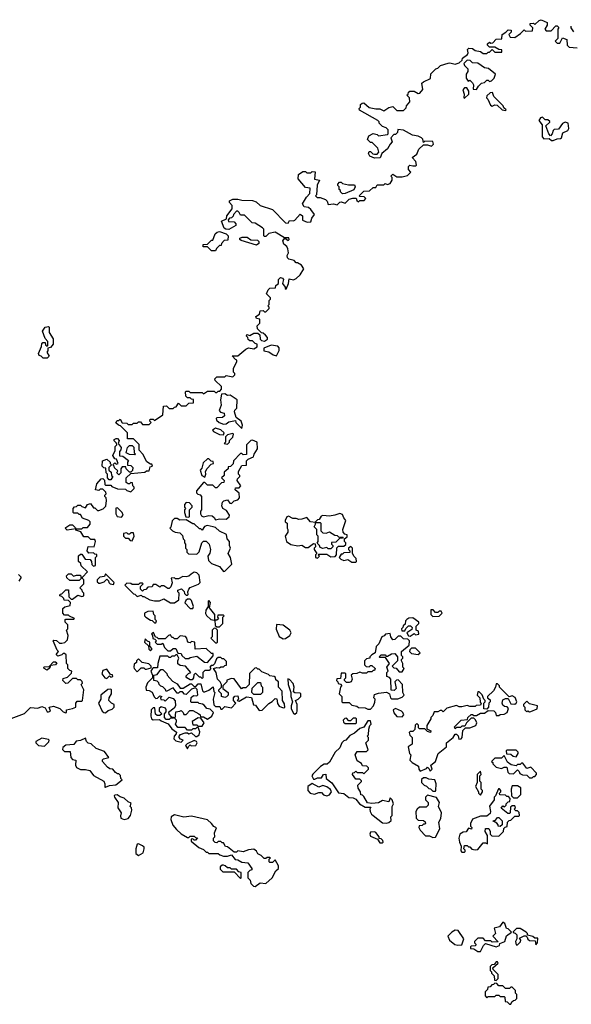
# Model space of a CAD drawing. Extents: x 2737958 to 2903317, y 894217 to 1030017.
# Tile 85 of 123: x 2863047 to 2867212, y 919560 to 926996. Entities that reach past the tile are written whole.
import ezdxf

# ---------------------------------------------------------------- set-up
doc = ezdxf.new("R2010")
doc.units = 0

msp = doc.modelspace()

# ---------------------------------------------------------------- linework, layer by layer
at = {"layer": '0CON05XD'}
for points in [[(2865561.7, 925648.3), (2865588.3, 925648.3), (2865591.7, 925631.7), (2865605, 925620), (2865615, 925630), (2865648.3, 925631.7), (2865660, 925645), (2865648.3, 925658.3), (2865615, 925660), (2865610, 925665), (2865645, 925700), (2865687, 925703), (2865715, 925730), (2865735, 925730), (2865745, 925750), (2865795, 925750), (2865805, 925760), (2865825, 925752.5), (2865845, 925760), (2865860, 925785), (2865860, 925805), (2865850, 925815), (2865865, 925830), (2865895, 925810), (2865935, 925810), (2865975, 925820), (2866000, 925845), (2865982.5, 925865), (2865983, 925887), (2865991.7, 925898.3), (2866015, 925892.5), (2866035, 925892.5), (2866041.7, 925898.3), (2866037.5, 925925), (2866010, 925955), (2866045, 925980), (2866060.7, 926019.3), (2866095, 926050), (2866125, 926050), (2866155, 926040), (2866170, 926055), (2866165, 926076.7), (2866105, 926080), (2866095, 926070), (2866090, 926095), (2866080, 926105), (2866056.1, 926116.1), (2866013.8, 926123.8), (2865945, 926162.5), (2865902.5, 926167.5), (2865900, 926145), (2865885, 926130), (2865871.7, 926128.3), (2865850, 926105), (2865860, 926075), (2865843, 926057), (2865825, 926020), (2865780, 925985), (2865768.3, 925951.7), (2865725, 925950), (2865690, 925965), (2865680, 925985), (2865685, 926000), (2865695, 926000), (2865713, 925983), (2865725, 925980), (2865745, 925980), (2865757.5, 925995), (2865750, 926025), (2865708.3, 926068.3), (2865695, 926070), (2865671.7, 926091.7), (2865681.7, 926118.3), (2865715, 926137.5), (2865745, 926130), (2865755, 926120), (2865825, 926130), (2865830, 926135), (2865830, 926165), (2865815, 926180), (2865785, 926190), (2865760, 926215), (2865760, 926225), (2865750, 926235), (2865613, 926313), (2865610, 926325), (2865620, 926335), (2865620, 926355), (2865633, 926367), (2865645, 926368.8), (2865685, 926332.5), (2865735, 926322.5), (2865765, 926322.5), (2865795, 926307.5), (2865835, 926332.5), (2865865, 926340), (2865895, 926310), (2865945, 926310), (2865965, 926330), (2865967.5, 926345), (2865992.5, 926375), (2865990, 926405), (2865970, 926425), (2865980, 926435), (2865981.7, 926448.3), (2865992.5, 926457.5), (2866025, 926457.5), (2866055, 926440), (2866068.3, 926441.7), (2866091.7, 926468.3), (2866083.9, 926516.1), (2866095, 926527.5), (2866148.3, 926551.7), (2866151.7, 926588.3), (2866190, 926625), (2866205, 926630), (2866225, 926650), (2866283, 926667), (2866295, 926670), (2866335, 926660), (2866365, 926670), (2866388.3, 926691.7), (2866390, 926705), (2866427, 926733), (2866432.5, 926745), (2866428.3, 926771.7), (2866438.3, 926781.7), (2866465, 926777.5), (2866485, 926762.5), (2866527, 926757), (2866545, 926740), (2866575, 926740), (2866585, 926750), (2866595, 926750), (2866615, 926770), (2866635, 926750), (2866688.3, 926751.7), (2866688.3, 926768.3), (2866665, 926770), (2866635, 926790), (2866595, 926790), (2866580, 926805), (2866580, 926815), (2866595, 926827.5), (2866605, 926820), (2866618.3, 926821.7), (2866645, 926850), (2866688.3, 926851.7), (2866690, 926885), (2866718.3, 926901.7), (2866735, 926920), (2866757, 926917), (2866757, 926903), (2866740, 926885), (2866750, 926865), (2866785, 926862.5), (2866828.3, 926891.7), (2866855, 926920), (2866865, 926910), (2866918.3, 926911.7), (2866920, 926935), (2866900, 926955), (2866901.7, 926968.3), (2866925, 926970), (2866935, 926960), (2866969.3, 926990.7), (2866985, 926996.2), (2867030, 926975), (2867030, 926955), (2867012.5, 926925), (2867023, 926913), (2867058.3, 926911.7), (2867095, 926950), (2867105, 926950), (2867118.3, 926938.3), (2867110, 926925), (2867110, 926855), (2867090, 926835), (2867105, 926820), (2867125, 926820), (2867145, 926860), (2867177, 926847), (2867180, 926805), (2867195, 926790), (2867255, 926782.5)], [(2867230, 926905), (2867210, 926935), (2867211.7, 926948.3)], [(2866495, 926470), (2866510, 926495), (2866533, 926517), (2866557, 926523), (2866575, 926540), (2866585, 926540), (2866595, 926530), (2866610, 926535), (2866630, 926555), (2866640, 926585), (2866587, 926627), (2866555, 926632.5), (2866505, 926667.5), (2866465, 926670), (2866447, 926687), (2866425, 926690), (2866400, 926665), (2866405, 926650), (2866430, 926625), (2866430, 926605), (2866417.5, 926585), (2866417.5, 926555), (2866431.7, 926531.7), (2866445, 926540), (2866465, 926520), (2866472.5, 926505), (2866471.7, 926471.7), (2866495, 926470)], [(2866405, 926402.5), (2866437.5, 926435), (2866437, 926457), (2866421.7, 926481.7), (2866405, 926482.5), (2866393.6, 926466.4), (2866402.5, 926435), (2866400, 926405), (2866405, 926402.5)], [(2866715, 926310), (2866720, 926315), (2866701.7, 926331.7), (2866696.4, 926346.4), (2866627.5, 926415), (2866616.4, 926446.4), (2866600, 926445), (2866575, 926420), (2866572.5, 926405), (2866582.5, 926395), (2866600.7, 926350.7), (2866615, 926342.5), (2866635, 926352.5), (2866651.7, 926351.7), (2866690, 926315), (2866715, 926310)], [(2867075, 926084), (2867103.6, 926096.4), (2867130.7, 926099.3), (2867137.5, 926105), (2867147, 926143), (2867185, 926160), (2867193.8, 926175), (2867187.5, 926215), (2867165, 926222.5), (2867145, 926212.5), (2867115, 926170), (2867083, 926167), (2867075, 926160), (2867067, 926133), (2867055, 926120), (2867043, 926133), (2867020, 926195), (2867048.3, 926221.7), (2867048.3, 926228.3), (2867035, 926240), (2867015, 926240), (2866995, 926260), (2866980, 926255), (2866967.5, 926235), (2866991.7, 926201.7), (2866992.3, 926112.3), (2867005, 926096.7), (2867045, 926100), (2867062.5, 926085), (2867075, 926084)], [(2863301.7, 921811.7), (2863350, 921795), (2863375, 921770), (2863395, 921762.5), (2863400, 921765), (2863400, 921785), (2863445, 921793.3), (2863470, 921805), (2863470, 921835), (2863481.7, 921848.3), (2863515, 921850), (2863520, 921855), (2863530, 921935), (2863510, 921975), (2863520, 921985), (2863518.3, 921998.3), (2863505, 922010), (2863485, 922010), (2863475, 922020), (2863445, 922020), (2863410, 921985), (2863395, 921982.5), (2863372.5, 922005), (2863375, 922020), (2863408.3, 922031.7), (2863438.3, 922061.7), (2863440, 922075), (2863425, 922080), (2863410, 922095), (2863410, 922125), (2863400, 922135), (2863398.3, 922198.3), (2863385, 922210), (2863375, 922210), (2863365, 922200), (2863335, 922190), (2863323, 922203), (2863340, 922225), (2863330, 922235), (2863300, 922305), (2863305, 922310), (2863325, 922307.5), (2863348.3, 922288.3), (2863365, 922287.5), (2863387, 922293), (2863408.3, 922311.7), (2863412.5, 922345), (2863400, 922385), (2863410, 922395), (2863410, 922425), (2863390, 922445), (2863390, 922465), (2863395, 922470), (2863455, 922470), (2863460, 922475), (2863421.7, 922491.7), (2863415, 922500), (2863385, 922500), (2863373, 922513), (2863371.7, 922548.3), (2863388.3, 922561.7), (2863428.3, 922571.7), (2863430, 922595), (2863415, 922610), (2863381.7, 922611.7), (2863380, 922625), (2863365, 922640), (2863350, 922645), (2863351.7, 922658.3), (2863365, 922660), (2863395, 922690), (2863415, 922690), (2863418.3, 922638.3), (2863435, 922620), (2863445, 922620), (2863485, 922650), (2863515, 922640), (2863530, 922645), (2863530, 922665), (2863520, 922675), (2863518.3, 922688.3), (2863500, 922705), (2863530, 922735), (2863530, 922765), (2863520, 922775), (2863520, 922785), (2863560, 922825), (2863511.7, 922871.7), (2863508.3, 922888.3), (2863490, 922905), (2863491.7, 922948.3), (2863505, 922960), (2863515, 922960), (2863541.7, 922921.7), (2863578.3, 922918.3), (2863590, 922905), (2863591.7, 922881.7), (2863605, 922870), (2863620, 922875), (2863620, 922935), (2863630, 922945), (2863628.3, 922958.3), (2863615, 922960), (2863605, 922970), (2863568.3, 922968.3), (2863557.5, 922985), (2863563, 923017), (2863610, 923015), (2863620, 923055), (2863615, 923070), (2863585, 923070), (2863565, 923090), (2863531.7, 923091.7), (2863508.3, 923128.3), (2863471.7, 923141.7), (2863470, 923150), (2863405, 923140), (2863390, 923155), (2863395, 923160), (2863425, 923180), (2863445, 923180), (2863468.3, 923158.3), (2863470, 923150), (2863515, 923150), (2863525, 923160), (2863558.3, 923161.7), (2863580, 923185), (2863580, 923205), (2863570, 923215), (2863521.7, 923231.7), (2863505, 923260), (2863495, 923260), (2863485, 923270), (2863455, 923270), (2863450, 923275), (2863450, 923305), (2863461.7, 923318.3), (2863475, 923320), (2863485, 923330), (2863505, 923330), (2863515, 923320), (2863545, 923310), (2863560, 923335), (2863581.7, 923341.7), (2863605, 923310), (2863615, 923310), (2863635, 923290), (2863645, 923290), (2863678.3, 923301.7), (2863698.3, 923321.7), (2863702.5, 923365), (2863700, 923385), (2863690, 923395), (2863690, 923405), (2863700, 923415), (2863698.3, 923428.3), (2863675, 923450), (2863655, 923450), (2863645, 923440), (2863620, 923445), (2863628.3, 923491.7), (2863661.7, 923528.3), (2863675, 923530), (2863688.3, 923518.3), (2863690, 923485), (2863695, 923480), (2863735, 923480), (2863741.7, 923471.7), (2863785, 923452.5), (2863845, 923450), (2863855, 923440), (2863885, 923430), (2863910, 923455), (2863910, 923465), (2863900, 923475), (2863898.3, 923498.3), (2863885, 923500), (2863875, 923490), (2863865, 923490), (2863851.7, 923501.7), (2863850, 923535), (2863885, 923570), (2863991.7, 923578.3), (2864005, 923590), (2864025, 923590), (2864031.7, 923618.3), (2864050, 923625), (2864045, 923640), (2864035, 923640), (2864007, 923657), (2863977.5, 923715), (2863950, 923745), (2863948.3, 923788.3), (2863905, 923830), (2863861.7, 923831.7), (2863860, 923875), (2863808.3, 923928.3), (2863793, 923933), (2863771.7, 923951.7), (2863781.7, 923968.3), (2863795, 923970), (2863805, 923980), (2863821.7, 923951.7), (2863855, 923950), (2863865, 923940), (2863895, 923940), (2863905, 923950), (2863935, 923950), (2863945, 923960), (2863958.3, 923958.3), (2863975, 923940), (2864025, 923940), (2864040, 923955), (2864030, 923965), (2864031.7, 923978.3), (2864055, 923980), (2864065, 923970), (2864128.3, 924011.7), (2864133, 924077), (2864155, 924080), (2864175, 924060), (2864205, 924060), (2864215, 924070), (2864228.3, 924071.7), (2864245, 924100), (2864265, 924080), (2864305, 924080), (2864325, 924100), (2864358.3, 924101.7), (2864358.3, 924128.3), (2864345, 924130), (2864335, 924140), (2864315, 924140), (2864301.7, 924151.7), (2864300, 924185), (2864305, 924190), (2864325, 924190), (2864335, 924180), (2864425, 924180), (2864435, 924170), (2864465, 924190), (2864515, 924190), (2864525, 924180), (2864535, 924180), (2864545, 924190), (2864558.3, 924191.7), (2864570, 924205), (2864570, 924225), (2864521.7, 924271.7), (2864520, 924285), (2864535, 924300), (2864595, 924300), (2864605, 924310), (2864655, 924300), (2864670, 924315), (2864670, 924325), (2864660, 924335), (2864660, 924365), (2864687, 924413), (2864687.5, 924425), (2864675, 924430), (2864651.7, 924458.3), (2864695, 924457.5), (2864755, 924507.5), (2864775, 924517.5), (2864815, 924510), (2864840, 924525), (2864840, 924545), (2864825, 924550), (2864805, 924570), (2864785, 924570), (2864771.7, 924581.7), (2864770, 924595), (2864760, 924605), (2864761.7, 924618.3), (2864785, 924610), (2864815, 924630), (2864845, 924630), (2864860, 924615), (2864863, 924583), (2864873, 924573), (2864895, 924567.5), (2864917, 924583), (2864917.5, 924595), (2864903, 924613), (2864885, 924630), (2864871.7, 924631.7), (2864841.7, 924661.7), (2864840, 924685), (2864860, 924705), (2864860, 924735), (2864835, 924740), (2864830, 924755), (2864858.3, 924771.7), (2864861.7, 924798.3), (2864885, 924800), (2864895, 924790), (2864905, 924790), (2864930, 924815), (2864930, 924825), (2864920, 924835), (2864930, 924845), (2864930, 924875), (2864940, 924885), (2864940, 924895), (2864910, 924925), (2864922.5, 924955), (2864935, 924967.5), (2864978.3, 924971.7), (2864981.7, 924988.3), (2865000, 925005), (2865000, 925035), (2865015, 925050), (2865030, 925045), (2865037.5, 925035), (2865030, 925005), (2865050, 924975), (2865050, 924965), (2865058.3, 924961.7), (2865077.5, 925005), (2865081.7, 925038.3), (2865115, 925032.5), (2865135, 925042.5), (2865165, 925070), (2865192.5, 925115), (2865175, 925142.5), (2865145, 925160), (2865135, 925160), (2865118.3, 925178.3), (2865078.3, 925188.3), (2865068.3, 925198.3), (2865067.5, 925215), (2865076.7, 925235), (2865072, 925265), (2865063.9, 925283.9), (2865041.3, 925301.3), (2865034, 925326), (2865045, 925342.5), (2865055, 925342.5), (2865075, 925327.5), (2865082.5, 925335), (2865080, 925350), (2865045, 925347.5), (2864975, 925392.5), (2864928.3, 925381.7), (2864905, 925360), (2864895, 925360), (2864890, 925365), (2864890, 925415), (2864880, 925425), (2864825, 925460), (2864801.7, 925461.7), (2864745, 925520), (2864715, 925520), (2864705, 925540), (2864695, 925550), (2864685, 925550), (2864660, 925525), (2864658.3, 925511.7), (2864645, 925500), (2864631.7, 925498.3), (2864620, 925485), (2864623, 925473), (2864665, 925470), (2864680, 925455), (2864678.3, 925441.7), (2864625, 925412.5), (2864603, 925413), (2864591.7, 925421.7), (2864570, 925475), (2864608.3, 925491.7), (2864610, 925515), (2864651.7, 925568.3), (2864651.7, 925591.7), (2864630, 925615), (2864631.7, 925628.3), (2864655, 925640), (2864695, 925640), (2864725, 925632.5), (2864805, 925630), (2864831.7, 925621.7), (2864863, 925593), (2864955, 925562.5), (2865053, 925463), (2865075, 925460), (2865085, 925480), (2865115, 925477.5), (2865125, 925482.5), (2865165, 925527.5), (2865182.5, 925515), (2865181.7, 925481.7), (2865218.3, 925468.3), (2865245, 925470), (2865253.3, 925496.7), (2865272.5, 925525), (2865245, 925562.5), (2865227, 925577), (2865195, 925582.5), (2865183.3, 925605), (2865212.5, 925655), (2865237, 925683), (2865240, 925725), (2865205, 925730), (2865150, 925795), (2865151.7, 925828.3), (2865185, 925850), (2865205, 925850), (2865215, 925840), (2865245, 925840), (2865255, 925850), (2865278.3, 925848.3), (2865273, 925793), (2865310, 925785), (2865293, 925747), (2865287.5, 925672.5), (2865280, 925665), (2865292.5, 925652.5), (2865315, 925652.5), (2865355, 925637.5), (2865367.5, 925625), (2865375, 925600), (2865415, 925606.7), (2865445, 925597.5), (2865465, 925617.5), (2865475, 925620), (2865505, 925610), (2865535, 925640), (2865561.7, 925648.3)], [(2865485, 925680), (2865470, 925695), (2865470, 925705), (2865460, 925715), (2865460, 925735), (2865450, 925745), (2865450, 925755), (2865461.7, 925768.3), (2865475, 925770), (2865485, 925760), (2865528.3, 925748.3), (2865575, 925750), (2865580, 925735), (2865569.3, 925710.7), (2865505, 925682.5), (2865485, 925680)], [(2864525, 925250), (2864495, 925250), (2864465, 925280), (2864431.7, 925281.7), (2864431.7, 925298.3), (2864465, 925300), (2864495, 925330), (2864505, 925330), (2864521.7, 925378.3), (2864538.3, 925391.7), (2864555, 925397.5), (2864605, 925380), (2864620, 925365), (2864618.3, 925331.7), (2864591.7, 925328.3), (2864570, 925305), (2864568.3, 925291.7), (2864555, 925290), (2864531.7, 925268.3), (2864525, 925250)], [(2864835, 925293.3), (2864718.3, 925328.3), (2864710, 925335), (2864710, 925345), (2864727, 925353), (2864765, 925353.3), (2864793, 925333), (2864841.7, 925331.7), (2864851.7, 925321.7), (2864852.5, 925305), (2864835, 925293.3)], [(2863255, 924440), (2863225, 924440), (2863210, 924455), (2863195, 924460), (2863190, 924475), (2863211.7, 924528.3), (2863213, 924547), (2863221.7, 924558.3), (2863238.3, 924558.3), (2863241.7, 924541.7), (2863255, 924530), (2863260, 924535), (2863260, 924565), (2863238.3, 924588.3), (2863220, 924645), (2863240, 924675), (2863265, 924680), (2863270, 924675), (2863270, 924635), (2863300, 924585), (2863300, 924545), (2863278.3, 924521.7), (2863260, 924515), (2863260, 924495), (2863252.5, 924485), (2863270, 924455), (2863255, 924440)], [(2864985, 924457.5), (2865006.7, 924496.7), (2865007, 924517), (2864995, 924530), (2864945, 924537.5), (2864890, 924515), (2864890, 924495), (2864927, 924487), (2864960, 924465), (2864985, 924457.5)], [(2864725, 923910), (2864730, 923935), (2864720, 923965), (2864681.7, 923991.7), (2864667.5, 924035), (2864671.7, 924048.3), (2864687, 924063), (2864690, 924125), (2864635, 924160), (2864615, 924157.5), (2864595, 924170), (2864571.7, 924168.3), (2864562.5, 924125), (2864567.5, 924085), (2864552.5, 924045), (2864563, 924033), (2864590, 924025), (2864592.5, 924005), (2864577, 923993), (2864535, 923990), (2864530, 923985), (2864531.7, 923971.7), (2864553, 923953), (2864585, 923942.5), (2864607, 923943), (2864625, 923960), (2864675, 923970), (2864680, 923955), (2864725, 923910)], [(2864585, 923860), (2864590, 923875), (2864565, 923897.5), (2864525, 923912.5), (2864503, 923897), (2864510, 923885), (2864555, 923862.5), (2864585, 923860)], [(2863795, 923560), (2863780, 923575), (2863788.3, 923588.3), (2863761.7, 923611.7), (2863760, 923625), (2863750, 923635), (2863765, 923650), (2863775, 923640), (2863790, 923645), (2863778.3, 923678.3), (2863765, 923680), (2863750, 923705), (2863767, 923743), (2863768.3, 923771.7), (2863780, 923785), (2863778.3, 923798.3), (2863760, 923815), (2863760, 923825), (2863775, 923832.5), (2863785, 923832.5), (2863797, 923817), (2863790, 923795), (2863812.5, 923765), (2863811.7, 923748.3), (2863800, 923735), (2863801.7, 923701.7), (2863825, 923700), (2863868.3, 923668.3), (2863860, 923655), (2863861.7, 923631.7), (2863885, 923630), (2863900, 923615), (2863898.3, 923591.7), (2863885, 923580), (2863875, 923580), (2863850, 923605), (2863848.3, 923618.3), (2863821.7, 923618.3), (2863810, 923605), (2863810, 923575), (2863795, 923560)], [(2864525, 923220), (2864555, 923227.5), (2864605, 923223.3), (2864628.3, 923241.7), (2864630, 923255), (2864609.3, 923289.3), (2864580, 923305), (2864572.5, 923325), (2864578.3, 923351.7), (2864588.3, 923361.7), (2864615, 923370), (2864633.6, 923343.6), (2864647, 923343), (2864665, 923362.5), (2864695, 923370), (2864707.5, 923385), (2864705, 923420), (2864672.5, 923445), (2864675, 923460), (2864705, 923460), (2864717.5, 923475), (2864690, 923515), (2864691.7, 923528.3), (2864710, 923545), (2864710, 923555), (2864700, 923565), (2864700, 923585), (2864725, 923630), (2864758.3, 923631.7), (2864760, 923665), (2864771.7, 923678.3), (2864812.5, 923695), (2864817.5, 923715), (2864842.5, 923755), (2864840, 923805), (2864805, 923820), (2864791.7, 923818.3), (2864760, 923785), (2864758.3, 923711.7), (2864735, 923710), (2864725, 923720), (2864715, 923720), (2864660, 923665), (2864658.3, 923641.7), (2864638.3, 923621.7), (2864621.7, 923618.3), (2864620, 923605), (2864591.7, 923578.3), (2864590, 923555), (2864570, 923535), (2864590, 923515), (2864588.3, 923501.7), (2864571.7, 923498.3), (2864535, 923460), (2864525, 923460), (2864505, 923480), (2864465, 923480), (2864445, 923500), (2864435, 923500), (2864383, 923437), (2864383, 923423), (2864391.7, 923411.7), (2864408.3, 923408.3), (2864420, 923395), (2864420, 923295), (2864412.5, 923285), (2864412.5, 923265), (2864420, 923250), (2864435, 923242.5), (2864475, 923252.5), (2864499.3, 923249.3), (2864516.4, 923236.4), (2864525, 923220)], [(2864615, 923790), (2864630, 923805), (2864631.7, 923818.3), (2864657, 923843), (2864660, 923865), (2864655, 923870), (2864615, 923860), (2864600, 923845), (2864600, 923805), (2864590, 923795), (2864615, 923790)], [(2863915, 923710), (2863875, 923712.5), (2863850, 923725), (2863860, 923765), (2863875, 923780), (2863895, 923780), (2863908.3, 923768.3), (2863910, 923725), (2863920, 923715), (2863915, 923710)], [(2863735, 923520), (2863721.7, 923521.7), (2863710, 923535), (2863710, 923565), (2863700, 923575), (2863698.3, 923608.3), (2863681.7, 923611.7), (2863670, 923625), (2863672.5, 923665), (2863705, 923677.5), (2863730, 923655), (2863730, 923645), (2863740, 923635), (2863720, 923615), (2863720, 923595), (2863738.3, 923578.3), (2863740, 923555), (2863750, 923545), (2863735, 923520)], [(2864445, 923540), (2864452.5, 923565), (2864450, 923585), (2864463, 923607), (2864491.7, 923638.3), (2864510, 923645), (2864508.3, 923658.3), (2864491.7, 923661.7), (2864475, 923680), (2864465, 923680), (2864431.7, 923648.3), (2864421.7, 923608.3), (2864410, 923595), (2864422.5, 923555), (2864445, 923540)], [(2863815, 923240), (2863827.5, 923255), (2863820, 923275), (2863785, 923310), (2863771.7, 923308.3), (2863772.5, 923265), (2863783.3, 923243.3), (2863815, 923240)], [(2864325, 923240), (2864330, 923245), (2864330, 923295), (2864350, 923315), (2864350, 923325), (2864328.3, 923348.3), (2864305, 923350), (2864290, 923335), (2864290, 923315), (2864300, 923305), (2864290, 923295), (2864290, 923275), (2864301.7, 923241.7), (2864325, 923240)], [(2864585, 922830), (2864595, 922832.5), (2864647.5, 922885), (2864637.5, 922935), (2864620, 922965), (2864637.5, 923005), (2864630, 923025), (2864630, 923055), (2864612.5, 923075), (2864608.3, 923108.3), (2864555, 923132.5), (2864525, 923160), (2864507, 923167), (2864463, 923177), (2864441.7, 923168.3), (2864425, 923140), (2864415, 923150), (2864405, 923150), (2864365, 923190), (2864355, 923190), (2864305, 923220), (2864255, 923217.5), (2864235, 923230), (2864215, 923230), (2864198.3, 923211.7), (2864187, 923163), (2864180, 923155), (2864200, 923135), (2864220, 923125), (2864255, 923120), (2864275, 923100), (2864280, 923075), (2864290, 923065), (2864290, 923045), (2864300, 923035), (2864300, 923005), (2864310, 922995), (2864310, 922975), (2864321.7, 922961.7), (2864385, 922960), (2864401.7, 922978.3), (2864422.5, 923045), (2864435, 923057.5), (2864455, 923056.7), (2864476.7, 923035), (2864487.5, 922995), (2864481.7, 922968.3), (2864467.5, 922945), (2864473, 922913), (2864495, 922890), (2864555, 922867.5), (2864585, 922830)], [(2865295, 922930), (2865310, 922945), (2865300, 922955), (2865305, 922960), (2865365, 922960), (2865395, 922940), (2865427.5, 922942.5), (2865440, 922955), (2865441.7, 923008.3), (2865455, 923020), (2865495, 923020), (2865508.3, 923031.7), (2865510, 923045), (2865500, 923055), (2865500, 923075), (2865518.3, 923091.7), (2865520, 923105), (2865501.7, 923111.7), (2865490, 923125), (2865487.5, 923145), (2865510, 923215), (2865493, 923233), (2865485, 923260), (2865465, 923267.5), (2865426.4, 923253.6), (2865385, 923247.5), (2865335, 923252.5), (2865323.6, 923246.4), (2865308.3, 923221.7), (2865295, 923220), (2865280, 923205), (2865280, 923200), (2865315, 923200), (2865320, 923195), (2865320, 923135), (2865335, 923120), (2865361.7, 923118.3), (2865385, 923127.5), (2865425, 923102.5), (2865445, 923100), (2865455, 923090), (2865488.3, 923088.3), (2865485, 923080), (2865461.7, 923078.3), (2865435, 923050), (2865401.7, 923048.3), (2865400, 923035), (2865410, 923025), (2865410, 923015), (2865395, 923000), (2865375, 923000), (2865365, 923010), (2865335, 923002.5), (2865315, 923010), (2865310, 923025), (2865291.7, 923041.7), (2865300, 923055), (2865300, 923095), (2865290, 923105), (2865290, 923145), (2865270, 923165), (2865280, 923185), (2865280, 923200), (2865243, 923203), (2865215, 923237.5), (2865176.4, 923223.6), (2865155, 923222.5), (2865135, 923230), (2865108.3, 923228.3), (2865076.4, 923246.4), (2865065, 923242.5), (2865050, 923215), (2865050, 923205), (2865067.5, 923195), (2865067, 923157), (2865072.5, 923145), (2865072.5, 923125), (2865050, 923095), (2865062.5, 923055), (2865093.6, 923033.6), (2865146.4, 923023.6), (2865176.4, 923026.4), (2865205, 923010), (2865225, 923010), (2865265, 923040), (2865278.3, 923038.3), (2865280, 923015), (2865270, 923005), (2865270, 922995), (2865290, 922965), (2865280, 922955), (2865280, 922935), (2865295, 922930)], [(2863895, 923060), (2863910, 923095), (2863905, 923120), (2863885, 923120), (2863875, 923110), (2863865, 923110), (2863855, 923120), (2863830, 923115), (2863830, 923095), (2863845, 923080), (2863865, 923080), (2863881.7, 923061.7), (2863895, 923060)], [(2865585, 922900), (2865590, 922905), (2865587, 922927), (2865571.7, 922941.7), (2865560, 922965), (2865560, 923005), (2865547, 923017), (2865530, 923005), (2865530, 922995), (2865540, 922985), (2865538.3, 922971.7), (2865495, 922970), (2865485, 922960), (2865475, 922960), (2865460, 922935), (2865471.7, 922921.7), (2865493, 922913), (2865525, 922920), (2865555, 922900), (2865585, 922900)], [(2863037, 922807), (2863057.5, 922785), (2863040, 922755)], [(2863495, 922760), (2863425, 922760), (2863401.7, 922781.7), (2863400, 922795), (2863415, 922810), (2863435, 922810), (2863452.5, 922792.5), (2863475, 922800), (2863505, 922800), (2863510, 922775), (2863495, 922760)], [(2863755, 922730), (2863760, 922745), (2863695, 922810), (2863688.3, 922791.7), (2863653, 922787), (2863633, 922767), (2863631.7, 922751.7), (2863645, 922740), (2863655, 922740), (2863685, 922750), (2863705, 922770), (2863718.3, 922758.3), (2863720, 922745), (2863730, 922735), (2863755, 922730)], [(2864215, 922592.5), (2864247.5, 922615), (2864250, 922665), (2864240, 922675), (2864241.7, 922688.3), (2864268.3, 922698.3), (2864288.3, 922678.3), (2864291.7, 922661.7), (2864305, 922650), (2864315, 922650), (2864320, 922655), (2864317.5, 922675), (2864323.6, 922696.4), (2864335, 922707.5), (2864396.7, 922733.3), (2864410, 922745), (2864401.7, 922801.7), (2864385, 922817.5), (2864365, 922822.5), (2864340.7, 922809.3), (2864325, 922792.5), (2864305, 922787.5), (2864278.3, 922791.7), (2864245, 922772.5), (2864223, 922773), (2864215, 922780), (2864191.7, 922778.3), (2864197.5, 922742.5), (2864188.3, 922711.7), (2864175, 922700), (2864165, 922700), (2864135, 922720), (2864115, 922720), (2864105, 922710), (2864075, 922730), (2864055, 922730), (2864048.3, 922711.7), (2864015, 922710), (2863998.3, 922691.7), (2863985, 922690), (2863975, 922680), (2863960, 922695), (2863960, 922715), (2863980, 922735), (2863975, 922740), (2863955, 922740), (2863945, 922730), (2863895, 922730), (2863887, 922737), (2863855, 922740), (2863840, 922725), (2863905, 922660), (2863917, 922657), (2863935, 922640), (2863965, 922650), (2863975, 922640), (2863985, 922640), (2864030, 922615), (2864065, 922607.5), (2864101.7, 922608.3), (2864135, 922622.5), (2864185, 922592.5), (2864215, 922592.5)], [(2864355, 922550), (2864360, 922565), (2864345, 922610), (2864335, 922620), (2864315, 922620), (2864300.7, 922609.3), (2864293, 922593), (2864335, 922550), (2864355, 922550)], [(2864520, 922460), (2864520, 922505), (2864480, 922555), (2864487.5, 922595), (2864475, 922610), (2864470, 922605), (2864470, 922565), (2864452.5, 922537.5), (2864450.8, 922510.8), (2864457, 922497), (2864490, 922465), (2864515, 922460), (2864520, 922460)], [(2864075, 922440), (2864080, 922455), (2864070, 922465), (2864070, 922495), (2864060, 922505), (2864055, 922530), (2864015, 922527.5), (2863990, 922515), (2863990, 922495), (2864000, 922485), (2864035, 922460), (2864048.3, 922458.3), (2864065, 922440), (2864075, 922440)], [(2864555, 922410), (2864580, 922435), (2864580, 922485), (2864590, 922495), (2864585, 922500), (2864541.7, 922498.3), (2864540, 922485), (2864548.3, 922471.7), (2864535, 922460), (2864520, 922460), (2864521.7, 922421.7), (2864535, 922410), (2864555, 922410)], [(2865995, 922340), (2866025, 922360), (2866035, 922350), (2866060, 922355), (2866058.3, 922378.3), (2866040, 922385), (2866040, 922415), (2866060, 922435), (2866060, 922445), (2866015, 922480), (2865985, 922477.5), (2865970, 922465), (2865960, 922455), (2865958.3, 922431.7), (2865941.7, 922418.3), (2865940, 922405), (2865930, 922395), (2865931.7, 922381.7), (2865955, 922380), (2865961.7, 922398.3), (2865981.7, 922418.3), (2865998.3, 922418.3), (2866010, 922405), (2866008.3, 922391.7), (2865970, 922365), (2865981.7, 922341.7), (2865995, 922340)], [(2866165, 922490), (2866215, 922492.5), (2866237, 922513), (2866228.3, 922528.3), (2866215, 922530), (2866205, 922520), (2866185, 922520), (2866168.3, 922538.3), (2866151.7, 922538.3), (2866150, 922505), (2866165, 922490)], [(2864535, 922290), (2864540, 922295), (2864540, 922385), (2864528.3, 922398.3), (2864515, 922400), (2864500, 922385), (2864500, 922335), (2864490, 922325), (2864525, 922290), (2864535, 922290)], [(2865035, 922320), (2865055, 922323.3), (2865087.5, 922345), (2865096.7, 922365), (2865087.5, 922385), (2865035, 922422.5), (2864985, 922427.5), (2864983.6, 922393.6), (2865005, 922337.5), (2865035, 922320)], [(2864035, 922230), (2864047.5, 922245), (2864030, 922265), (2864030, 922295), (2864011.7, 922301.7), (2863995, 922320), (2863990, 922295), (2864018.3, 922268.3), (2864023, 922243), (2864035, 922230)], [(2864465, 922142.5), (2864508.3, 922191.7), (2864508.3, 922208.3), (2864495, 922210), (2864455, 922247.5), (2864371.7, 922241.7), (2864370, 922295), (2864345, 922300), (2864335, 922290), (2864321.7, 922291.7), (2864313, 922303), (2864310, 922325), (2864298.3, 922338.3), (2864258.3, 922341.7), (2864235, 922320), (2864215, 922320), (2864205, 922330), (2864195, 922330), (2864185, 922350), (2864170, 922345), (2864145, 922320), (2864095, 922320), (2864085, 922330), (2864071.7, 922331.7), (2864058.3, 922368.3), (2864041.7, 922358.3), (2864050, 922345), (2864051.7, 922321.7), (2864068.3, 922318.3), (2864080, 922305), (2864070, 922295), (2864085, 922280), (2864115, 922280), (2864128.3, 922288.3), (2864140, 922255), (2864165, 922230), (2864185, 922230), (2864205, 922247.5), (2864227, 922247), (2864241.7, 922211.7), (2864265, 922210), (2864270, 922195), (2864295, 922172.5), (2864325, 922172.5), (2864335, 922180), (2864385, 922190), (2864443, 922143), (2864465, 922142.5)], [(2865695, 921790), (2865717, 921813), (2865727, 921843), (2865730, 921865), (2865720, 921875), (2865725, 921900), (2865755, 921910), (2865817, 921917), (2865840, 921905), (2865847.5, 921875), (2865855, 921867.5), (2865901.7, 921868.3), (2865935, 921880), (2865950, 921895), (2865940, 921915), (2865937.5, 921975), (2865905, 922010), (2865891.7, 922008.3), (2865880, 921995), (2865890, 921945), (2865875, 921930), (2865851.7, 921931.7), (2865850, 922015), (2865838.3, 922028.3), (2865820, 922035), (2865820, 922065), (2865830, 922075), (2865820, 922105), (2865840, 922135), (2865808.3, 922178.3), (2865765, 922180), (2865760, 922185), (2865775, 922200), (2865805, 922200), (2865815, 922190), (2865825, 922190), (2865853, 922207), (2865878.3, 922208.3), (2865900, 922185), (2865900, 922155), (2865860, 922115), (2865871.7, 922101.7), (2865888.3, 922098.3), (2865911.7, 922071.7), (2865935, 922070), (2865950, 922095), (2865940, 922105), (2865940, 922135), (2865930, 922155), (2865930, 922165), (2865940, 922175), (2865940, 922185), (2865930, 922195), (2865930, 922225), (2865988.3, 922271.7), (2865990, 922305), (2865978.3, 922318.3), (2865945, 922320), (2865925, 922340), (2865905, 922340), (2865880, 922315), (2865865, 922312.5), (2865850, 922335), (2865845, 922360), (2865810, 922355), (2865798.3, 922341.7), (2865780, 922335), (2865758.3, 922281.7), (2865738.3, 922261.7), (2865730, 922215), (2865705, 922200), (2865690, 922185), (2865690, 922175), (2865665, 922170), (2865650, 922155), (2865650, 922125), (2865661.7, 922111.7), (2865685, 922110), (2865695, 922120), (2865705, 922120), (2865730, 922095), (2865725, 922080), (2865715, 922080), (2865705, 922070), (2865675, 922070), (2865665, 922060), (2865635, 922060), (2865615, 922067.5), (2865591.7, 922058.3), (2865563, 922057), (2865550, 922045), (2865557.5, 922015), (2865550, 921995), (2865535, 921990), (2865515, 921990), (2865500, 922005), (2865500, 922015), (2865510, 922025), (2865510, 922055), (2865505, 922060), (2865475, 922060), (2865468.3, 922021.7), (2865441.7, 922018.3), (2865440, 922005), (2865450, 921995), (2865451.7, 921981.7), (2865468.3, 921978.3), (2865480, 921965), (2865470, 921955), (2865460, 921905), (2865480, 921885), (2865480, 921845), (2865485, 921840), (2865535, 921840), (2865555, 921820), (2865591.7, 921811.7), (2865605, 921802.5), (2865655, 921800), (2865675, 921790), (2865695, 921790)], [(2866055, 922202.5), (2866070, 922215), (2866035, 922250), (2866005, 922250), (2865991.7, 922238.3), (2865990, 922225), (2866005, 922210), (2866055, 922202.5)], [(2863935, 922070), (2863965, 922100), (2863985, 922100), (2863995, 922090), (2864005, 922090), (2864038.3, 922101.7), (2864040, 922115), (2864021.7, 922131.7), (2863971.7, 922141.7), (2863945, 922170), (2863930, 922155), (2863928.3, 922141.7), (2863911.7, 922128.3), (2863907.5, 922105), (2863910, 922095), (2863935, 922070)], [(2864265, 921540), (2864280, 921555), (2864261.7, 921561.7), (2864250, 921575), (2864250, 921585), (2864261.7, 921598.3), (2864295, 921610), (2864315, 921610), (2864325, 921602.5), (2864345, 921610), (2864375, 921582.5), (2864385, 921582.5), (2864402.5, 921595), (2864406.7, 921616.7), (2864395, 921650), (2864385, 921650), (2864375, 921640), (2864355, 921640), (2864345, 921630), (2864315, 921630), (2864295, 921650), (2864240.7, 921650.7), (2864222.5, 921675), (2864230, 921695), (2864230, 921705), (2864220, 921715), (2864225, 921770), (2864257, 921773), (2864265, 921780), (2864280, 921765), (2864285, 921750), (2864305, 921750), (2864331.7, 921778.3), (2864355, 921780), (2864400, 921755), (2864410, 921745), (2864411.7, 921731.7), (2864435, 921730), (2864465, 921712.5), (2864497.5, 921735), (2864510, 921765), (2864485, 921790), (2864460, 921795), (2864440, 921820), (2864427, 921827), (2864402.5, 921832.5), (2864395, 921840), (2864345, 921840), (2864340, 921845), (2864341.7, 921878.3), (2864358.3, 921891.7), (2864385, 921890), (2864391.7, 921898.3), (2864387, 921937), (2864375, 921950), (2864345, 921940), (2864305, 921900), (2864291.7, 921901.7), (2864275, 921920), (2864255, 921920), (2864245, 921910), (2864235, 921910), (2864205, 921950), (2864151.7, 921921.7), (2864148.3, 921938.3), (2864128.3, 921958.3), (2864111.7, 921961.7), (2864100, 921975), (2864098.3, 921988.3), (2864085, 922000), (2864060, 922005), (2864060, 922045), (2864085, 922050), (2864111.7, 922088.3), (2864128.3, 922088.3), (2864158.3, 922058.3), (2864160, 922045), (2864200.7, 922000.7), (2864235, 921980), (2864258.3, 921948.3), (2864281.7, 921948.3), (2864335, 921980), (2864345, 921980), (2864365, 921960), (2864378.3, 921961.7), (2864395, 921980), (2864415, 921980), (2864428.3, 921928.3), (2864435, 921920), (2864445, 921920), (2864475, 921932.5), (2864508.3, 921958.3), (2864513, 921923), (2864520, 921915), (2864507.5, 921865), (2864513, 921823), (2864525, 921810), (2864558.3, 921808.3), (2864565, 921790), (2864575, 921790), (2864595, 921810), (2864645, 921800), (2864680, 921835), (2864660, 921855), (2864660, 921875), (2864671.7, 921888.3), (2864695, 921890), (2864700, 921865), (2864690, 921855), (2864705, 921850), (2864758.3, 921881.7), (2864798.3, 921878.3), (2864811.7, 921821.7), (2864828.3, 921818.3), (2864855, 921780), (2864878.3, 921781.7), (2864927, 921833), (2864953, 921847), (2864975, 921870), (2864988.3, 921868.3), (2864993, 921833), (2865005, 921812.5), (2865035, 921800), (2865048.3, 921801.7), (2865045, 921830), (2865030, 921855), (2865027.5, 921925), (2865000, 921955), (2865000, 921995), (2864981.7, 922011.7), (2864978.3, 922028.3), (2864967, 922037), (2864935, 922040), (2864925, 922050), (2864875, 922070), (2864855, 922090), (2864845, 922090), (2864835, 922100), (2864821.7, 922098.3), (2864781.7, 922058.3), (2864780, 921975), (2864755, 921950), (2864735, 921950), (2864721.7, 921941.7), (2864665, 922017.5), (2864645, 922020), (2864611.7, 922008.3), (2864610, 921995), (2864580, 921965), (2864580, 921945), (2864620, 921915), (2864620, 921895), (2864608.3, 921881.7), (2864595, 921877.5), (2864570, 921885), (2864570, 921905), (2864550, 921925), (2864550, 921935), (2864570, 921955), (2864570, 921975), (2864560, 921995), (2864540, 922015), (2864530, 922065), (2864510, 922095), (2864535, 922102.5), (2864555, 922100), (2864565, 922110), (2864585, 922110), (2864595, 922120), (2864608.3, 922121.7), (2864608.3, 922148.3), (2864588.3, 922168.3), (2864575, 922170), (2864565, 922180), (2864545, 922180), (2864531.7, 922168.3), (2864518.3, 922131.7), (2864505, 922120), (2864491.7, 922118.3), (2864483, 922107), (2864490, 922095), (2864478.3, 922081.7), (2864445, 922080), (2864430, 922065), (2864430, 922025), (2864425, 922020), (2864415, 922030), (2864405, 922030), (2864375, 922060), (2864361.7, 922048.3), (2864360, 922025), (2864348.3, 922011.7), (2864335, 922010), (2864310, 922025), (2864301.7, 922038.3), (2864321.7, 922058.3), (2864340, 922065), (2864300, 922115), (2864258.3, 922118.3), (2864241.7, 922131.7), (2864240, 922155), (2864247.5, 922175), (2864235, 922200), (2864225, 922200), (2864215, 922190), (2864195, 922190), (2864185, 922180), (2864175, 922180), (2864165, 922190), (2864105, 922190), (2864090, 922135), (2864088.3, 922101.7), (2864055, 922100), (2864050, 922095), (2864037.5, 922075), (2864050, 922045), (2864050, 922025), (2864011.7, 921988.3), (2864000, 921955), (2864001.7, 921931.7), (2864025, 921930), (2864048.3, 921918.3), (2864061.7, 921881.7), (2864075, 921870), (2864088.3, 921871.7), (2864105, 921890), (2864120, 921885), (2864110, 921875), (2864111.7, 921861.7), (2864135, 921860), (2864145, 921850), (2864175, 921880), (2864205, 921870), (2864221.7, 921851.7), (2864222.5, 921815), (2864213, 921797), (2864170, 921765), (2864171.7, 921751.7), (2864191.7, 921731.7), (2864208.3, 921728.3), (2864208.3, 921721.7), (2864185, 921720), (2864175, 921710), (2864151.7, 921711.7), (2864140, 921725), (2864140, 921755), (2864151.7, 921768.3), (2864152.5, 921785), (2864146.7, 921796.7), (2864115, 921807.5), (2864100, 921795), (2864100, 921775), (2864120, 921755), (2864105, 921740), (2864085, 921740), (2864071.7, 921751.7), (2864068.3, 921798.3), (2864055, 921800), (2864040, 921785), (2864037.5, 921735), (2864042.5, 921715), (2864055, 921707.5), (2864101.7, 921711.7), (2864115, 921700), (2864168.3, 921678.3), (2864195, 921640), (2864230, 921615), (2864228.3, 921601.7), (2864212.5, 921585), (2864210, 921565), (2864225, 921550), (2864265, 921540)], [(2863255, 922083.3), (2863232.5, 922095), (2863230, 922105), (2863235, 922110), (2863268.3, 922111.7), (2863303, 922147), (2863317, 922147), (2863328.3, 922138.3), (2863317, 922123), (2863280, 922120), (2863275, 922100), (2863255, 922083.3)], [(2863705, 922020), (2863725, 922040), (2863735, 922030), (2863750, 922035), (2863748.3, 922048.3), (2863731.7, 922051.7), (2863705, 922090), (2863675, 922080), (2863667.5, 922055), (2863690, 922025), (2863705, 922020)], [(2864865, 921900), (2864815, 921900), (2864800, 921915), (2864801.7, 921948.3), (2864845, 921990), (2864865, 921990), (2864870, 921965), (2864880, 921955), (2864880, 921915), (2864865, 921900)], [(2865125, 921752.5), (2865140, 921765), (2865142.5, 921775), (2865142.5, 921825), (2865130, 921855), (2865150, 921865), (2865170, 921885), (2865170, 921905), (2865165, 921910), (2865125, 921912.5), (2865115, 921920), (2865120, 921955), (2865111.7, 921981.7), (2865085, 922012.5), (2865072.5, 922017.5), (2865073.3, 921975), (2865093.3, 921915), (2865093.8, 921885), (2865107.5, 921845), (2865096.7, 921815), (2865096.7, 921795), (2865115, 921757.5), (2865125, 921752.5)], [(2866145, 921320), (2866160, 921335), (2866150, 921365), (2866187.5, 921395), (2866207.5, 921455), (2866270, 921505), (2866270, 921535), (2866320, 921575), (2866335, 921600), (2866345, 921600), (2866358.3, 921588.3), (2866361.7, 921561.7), (2866380, 921565), (2866387.5, 921575), (2866393, 921627), (2866411.7, 921648.3), (2866445, 921647.5), (2866490, 921665), (2866497.5, 921685), (2866488.3, 921708.3), (2866475, 921720), (2866455, 921720), (2866420, 921685), (2866408.3, 921661.7), (2866385, 921660), (2866375, 921650), (2866345, 921650), (2866335, 921640), (2866330, 921655), (2866380, 921705), (2866428.3, 921711.7), (2866430, 921725), (2866455, 921750), (2866465, 921750), (2866475, 921740), (2866495, 921740), (2866525, 921760), (2866555, 921760), (2866585, 921780), (2866627, 921777), (2866640, 921765), (2866645, 921740), (2866665, 921740), (2866675, 921750), (2866705, 921752.5), (2866727.5, 921765), (2866737.5, 921795), (2866727, 921807), (2866708.3, 921808.3), (2866695, 921820), (2866690, 921835), (2866695, 921860), (2866715, 921870), (2866735, 921870), (2866755, 921830), (2866785, 921827.5), (2866796.4, 921833.6), (2866800, 921845), (2866788.3, 921878.3), (2866765, 921890), (2866741.7, 921881.7), (2866670, 921955), (2866670, 921965), (2866655, 921980), (2866645, 921980), (2866640, 921955), (2866623, 921927), (2866580, 921885), (2866580, 921875), (2866598.3, 921858.3), (2866600, 921845), (2866590, 921835), (2866587, 921803), (2866575, 921790), (2866551.7, 921791.7), (2866550, 921835), (2866560, 921845), (2866560, 921855), (2866550, 921865), (2866538.3, 921898.3), (2866515, 921920), (2866505, 921920), (2866500, 921895), (2866520, 921875), (2866523, 921843), (2866530, 921835), (2866525, 921820), (2866493, 921817), (2866485, 921810), (2866445, 921810), (2866425, 921817.5), (2866385, 921806.7), (2866365, 921807.5), (2866345, 921817.5), (2866273, 921797), (2866245, 921770), (2866235, 921780), (2866221.7, 921778.3), (2866205, 921770), (2866175, 921770), (2866165, 921740), (2866150, 921725), (2866150, 921715), (2866120, 921665), (2866121.7, 921641.7), (2866150, 921625), (2866148.3, 921611.7), (2866125, 921620), (2866105, 921640), (2866065, 921640), (2866058.3, 921648.3), (2866057, 921667), (2866045, 921680), (2866033, 921667), (2866030, 921635), (2866015, 921620), (2865995, 921620), (2865988.3, 921611.7), (2865993, 921593), (2866010, 921575), (2866010, 921525), (2865980, 921505), (2865990, 921455), (2866000, 921445), (2865993, 921403), (2866010, 921385), (2866058.3, 921358.3), (2866060, 921335), (2866071.7, 921321.7), (2866118.3, 921341.7), (2866125, 921350), (2866138.3, 921338.3), (2866145, 921320)], [(2863695, 921762.5), (2863715, 921780), (2863745, 921790), (2863760, 921805), (2863760, 921825), (2863740, 921835), (2863720, 921855), (2863722.5, 921875), (2863740, 921905), (2863740, 921935), (2863735, 921940), (2863711.7, 921938.3), (2863660, 921895), (2863660, 921865), (2863642.5, 921835), (2863670, 921775), (2863683.3, 921763.3), (2863695, 921762.5)], [(2862982.3, 921717.7), (2863083.6, 921756.4), (2863128.3, 921801.7), (2863185, 921797.5), (2863215, 921810), (2863238.3, 921798.3), (2863255, 921770), (2863265, 921770), (2863280, 921775), (2863270, 921805), (2863301.7, 921811.7)], [(2866895, 921770), (2866905, 921772.5), (2866955, 921792.5), (2866957.5, 921815), (2866895, 921830), (2866875, 921850), (2866850, 921825), (2866850, 921815), (2866860, 921805), (2866860, 921785), (2866875, 921770), (2866882.5, 921777.5), (2866895, 921770)], [(2865935, 921730), (2865946.2, 921745), (2865940, 921765), (2865930, 921775), (2865885, 921793.3), (2865867.5, 921785), (2865871.7, 921761.7), (2865893.8, 921733.8), (2865935, 921730)], [(2864425, 921660), (2864440, 921685), (2864415, 921720), (2864395, 921722.5), (2864350, 921695), (2864355, 921670), (2864385, 921670), (2864395, 921660), (2864425, 921660)], [(2865813, 920927), (2865835, 920932.5), (2865851.7, 920948.3), (2865850, 920975), (2865860, 920985), (2865860, 921055), (2865870, 921075), (2865860, 921105), (2865845, 921120), (2865835, 921090), (2865785, 921100), (2865755, 921082.5), (2865705, 921077.5), (2865671.7, 921081.7), (2865645, 921130), (2865635, 921140), (2865621.7, 921141.7), (2865620, 921165), (2865603, 921193), (2865600, 921215), (2865628.3, 921241.7), (2865628.3, 921248.3), (2865615, 921260), (2865585, 921260), (2865560, 921295), (2865561.7, 921308.3), (2865575, 921310), (2865585, 921320), (2865595, 921310), (2865635, 921310), (2865645, 921300), (2865680, 921335), (2865680, 921345), (2865668.3, 921358.3), (2865635, 921360), (2865628.3, 921378.3), (2865595, 921400), (2865580, 921445), (2865595, 921470), (2865665, 921470), (2865677, 921483), (2865660, 921535), (2865680, 921555), (2865680, 921575), (2865670, 921585), (2865680, 921595), (2865683, 921637), (2865690, 921665), (2865700, 921675), (2865695, 921700), (2865675, 921700), (2865646.4, 921653.6), (2865615, 921642.5), (2865575, 921607.5), (2865540.7, 921589.3), (2865510, 921555), (2865495, 921550), (2865480, 921535), (2865463, 921497), (2865427.5, 921465), (2865385, 921390), (2865367.5, 921372.5), (2865345, 921372.5), (2865317.5, 921355), (2865260.7, 921299.3), (2865253.3, 921285), (2865265, 921260), (2865275, 921260), (2865295, 921270), (2865325, 921270), (2865340, 921295), (2865358.3, 921298.3), (2865360, 921265), (2865403, 921233), (2865455, 921157.5), (2865495, 921152.5), (2865533, 921123), (2865565, 921120), (2865585, 921110), (2865612.5, 921075), (2865655, 921050), (2865698.3, 921048.3), (2865690, 921035), (2865692.5, 921015), (2865703.3, 920995), (2865716.4, 920986.4), (2865785, 920930), (2865813, 920927)], [(2865585, 921680), (2865590, 921685), (2865590, 921715), (2865585, 921720), (2865565, 921720), (2865545, 921700), (2865531.7, 921701.7), (2865515, 921720), (2865501.7, 921718.3), (2865490, 921705), (2865491.7, 921691.7), (2865505, 921680), (2865585, 921680)], [(2863235, 921510), (2863267, 921543), (2863270, 921555), (2863265, 921560), (2863215, 921570), (2863170, 921545), (2863170, 921535), (2863190, 921515), (2863235, 921510)], [(2863695, 921200), (2863725, 921213.3), (2863771.7, 921218.3), (2863820, 921255), (2863810, 921265), (2863807, 921287), (2863795, 921300), (2863785, 921300), (2863770.7, 921310.7), (2863750, 921335), (2863728.3, 921338.3), (2863710.7, 921350.7), (2863673, 921393), (2863673, 921407), (2863680, 921415), (2863720, 921425), (2863688.3, 921468.3), (2863625, 921492.5), (2863587, 921527), (2863565, 921532.5), (2863552.5, 921545), (2863545, 921570), (2863505, 921552.5), (2863473, 921547), (2863455, 921522.5), (2863395, 921517.5), (2863371.7, 921498.3), (2863370, 921485), (2863385, 921470), (2863428.3, 921468.3), (2863433, 921423), (2863445, 921410), (2863470, 921405), (2863467.5, 921365), (2863475, 921347.5), (2863505, 921332.5), (2863545, 921333.8), (2863576.2, 921326.2), (2863605, 921287.5), (2863682.5, 921245), (2863690, 921225), (2863690, 921200), (2863695, 921200)], [(2864315, 921490), (2864321.7, 921508.3), (2864335, 921520), (2864342.5, 921512.5), (2864377.5, 921515), (2864386.7, 921535), (2864382.5, 921545), (2864365, 921552.5), (2864311.7, 921528.3), (2864300, 921515), (2864315, 921490)], [(2866915, 921270), (2866925, 921280), (2866935, 921280), (2866950, 921295), (2866950, 921305), (2866905, 921350), (2866875, 921340), (2866845, 921380), (2866835, 921380), (2866825, 921370), (2866805, 921370), (2866795, 921360), (2866758.3, 921368.3), (2866730, 921390), (2866705, 921440), (2866685, 921420), (2866635, 921420), (2866610, 921395), (2866620, 921385), (2866620, 921375), (2866645, 921350), (2866685, 921340), (2866705, 921350), (2866725, 921350), (2866733, 921313), (2866742.5, 921302.5), (2866775, 921300), (2866805, 921330), (2866818.3, 921318.3), (2866823, 921303), (2866843, 921293), (2866875, 921290), (2866895, 921270), (2866915, 921270)], [(2866795, 921430), (2866810, 921455), (2866810, 921465), (2866795, 921480), (2866725, 921480), (2866720, 921475), (2866721.7, 921451.7), (2866755, 921450), (2866773, 921433), (2866795, 921430)], [(2866525, 921140), (2866540, 921165), (2866540, 921175), (2866530, 921185), (2866530, 921235), (2866520, 921245), (2866520, 921285), (2866530, 921295), (2866525, 921320), (2866500, 921295), (2866500, 921235), (2866487.5, 921205), (2866510, 921165), (2866510, 921155), (2866525, 921140)], [(2865365, 921133.3), (2865385, 921142.5), (2865400, 921165), (2865393, 921183), (2865365, 921203.3), (2865335, 921212.5), (2865305, 921200), (2865255, 921227.5), (2865223.3, 921205), (2865223.3, 921175), (2865240, 921155), (2865273, 921147), (2865305, 921160), (2865325, 921160), (2865341.7, 921141.7), (2865365, 921133.3)], [(2866185, 921170), (2866190, 921175), (2866192.5, 921225), (2866180, 921255), (2866135, 921260), (2866115, 921270), (2866095, 921270), (2866081.7, 921258.3), (2866080, 921235), (2866100, 921215), (2866118.3, 921208.3), (2866135, 921190), (2866148.3, 921188.3), (2866165, 921170), (2866185, 921170)], [(2866805, 921120), (2866830, 921145), (2866830, 921195), (2866805, 921210), (2866765, 921210), (2866757.5, 921185), (2866760, 921135), (2866775, 921120), (2866805, 921120)], [(2863835, 920956.2), (2863865, 920963.8), (2863882.5, 920985), (2863892.5, 921025), (2863890, 921045), (2863880, 921055), (2863888.3, 921078.3), (2863865, 921090), (2863836.7, 921116.7), (2863805, 921126.7), (2863781.7, 921141.7), (2863765, 921140), (2863760, 921135), (2863762.5, 921125), (2863790, 921085), (2863787.5, 921045), (2863812.5, 921005), (2863807, 920983), (2863810, 920965), (2863835, 920956.2)], [(2866165, 920820), (2866185, 920822.5), (2866220, 920885), (2866212.5, 920935), (2866226.4, 920963.6), (2866232.5, 921005), (2866210, 921055), (2866217.5, 921085), (2866195, 921122.5), (2866125, 921140), (2866110, 921125), (2866110, 921105), (2866130, 921085), (2866130, 921065), (2866115, 921050), (2866065, 921050), (2866047, 921033), (2866037.5, 921015), (2866040, 920965), (2866055, 920950), (2866095, 920947.5), (2866108.3, 920938.3), (2866110, 920925), (2866105, 920920), (2866095, 920920), (2866085, 920910), (2866061.7, 920908.3), (2866060, 920895), (2866070, 920875), (2866111.7, 920831.7), (2866141.7, 920831.7), (2866165, 920820)], [(2866405, 920710), (2866410, 920715), (2866410, 920725), (2866400, 920735), (2866405, 920760), (2866425, 920760), (2866435, 920750), (2866445, 920750), (2866461.7, 920731.7), (2866485, 920727.5), (2866505, 920730), (2866545, 920780), (2866565, 920780), (2866578.3, 920771.7), (2866580, 920835), (2866560, 920865), (2866563, 920887), (2866588.3, 920888.3), (2866600, 920865), (2866600, 920845), (2866611.7, 920831.7), (2866665, 920830), (2866700, 920865), (2866702.5, 920887.5), (2866711.7, 920898.3), (2866728.3, 920901.7), (2866730, 920935), (2866741.7, 920948.3), (2866755, 920950), (2866785, 920980), (2866815, 920980), (2866820, 920985), (2866818.3, 921008.3), (2866805, 921020), (2866791.7, 921021.7), (2866780, 921035), (2866790, 921045), (2866785, 921060), (2866765, 921060), (2866751.7, 921048.3), (2866750, 921005), (2866745, 921000), (2866731.7, 921001.7), (2866681.7, 921041.7), (2866695, 921060), (2866708.3, 921051.7), (2866720, 921065), (2866720, 921075), (2866735, 921090), (2866748.3, 921091.7), (2866750, 921115), (2866738.3, 921128.3), (2866725, 921130), (2866715, 921140), (2866671.7, 921141.7), (2866670, 921155), (2866680, 921165), (2866680, 921175), (2866668.3, 921188.3), (2866661.7, 921188.3), (2866640, 921135), (2866630, 921125), (2866630, 921105), (2866593, 921057), (2866602.5, 921015), (2866598.3, 921001.7), (2866575, 920980), (2866525, 920980), (2866465, 920957.5), (2866450, 920925), (2866450, 920905), (2866460, 920895), (2866458.3, 920881.7), (2866435, 920890), (2866418.3, 920861.7), (2866395, 920860), (2866370, 920845), (2866363.3, 920815), (2866367.5, 920785), (2866380, 920755), (2866378.3, 920718.3), (2866385, 920710), (2866405, 920710)], [(2864825, 920450), (2864863, 920477), (2864905, 920472.5), (2864952.5, 920515), (2864981.7, 920568.3), (2865000, 920585), (2865000, 920605), (2864975, 920650), (2864955, 920630), (2864935, 920630), (2864930, 920635), (2864930, 920655), (2864940, 920665), (2864935, 920670), (2864915, 920670), (2864905, 920660), (2864891.7, 920661.7), (2864870, 920685), (2864845, 920697.5), (2864835, 920717.5), (2864815, 920732.5), (2864775, 920727.5), (2864735, 920712.5), (2864695, 920720), (2864685, 920710), (2864665, 920710), (2864615, 920750), (2864601.7, 920751.7), (2864585, 920780), (2864575, 920780), (2864565, 920790), (2864545, 920790), (2864535, 920780), (2864521.7, 920781.7), (2864510, 920795), (2864510, 920815), (2864520, 920825), (2864517.5, 920855), (2864531.7, 920891.7), (2864512.3, 920902.3), (2864496.2, 920926.2), (2864465, 920952.5), (2864345, 920980), (2864285, 920974), (2864215, 920990), (2864190, 920975), (2864187.5, 920955), (2864203, 920913), (2864230.7, 920880.7), (2864267, 920847), (2864315, 920820), (2864325, 920820), (2864335, 920830), (2864365, 920830), (2864375, 920820), (2864388.3, 920818.3), (2864375, 920800), (2864365, 920800), (2864355, 920810), (2864341.7, 920808.3), (2864341.7, 920791.7), (2864400, 920745), (2864435, 920730), (2864455, 920710), (2864465, 920710), (2864475, 920700), (2864545, 920700), (2864558.3, 920688.3), (2864585, 920680), (2864615, 920680), (2864645, 920690), (2864673, 920653), (2864695, 920650), (2864725, 920632.5), (2864769.3, 920629.3), (2864800, 920585), (2864800, 920575), (2864785, 920570), (2864770, 920555), (2864770, 920515), (2864787, 920497), (2864791.7, 920471.7), (2864811.7, 920451.7), (2864825, 920450)], [(2866675, 920902.5), (2866660, 920905), (2866660, 920915), (2866648.3, 920928.3), (2866620, 920945), (2866638.3, 920951.7), (2866655, 920970), (2866665, 920970), (2866690, 920945), (2866690, 920915), (2866675, 920902.5)], [(2865785, 920780), (2865790, 920785), (2865788.3, 920798.3), (2865775, 920810), (2865761.7, 920811.7), (2865760, 920825), (2865735, 920857.5), (2865725, 920862.5), (2865695, 920860), (2865690, 920845), (2865695, 920830), (2865748.3, 920808.3), (2865765, 920780), (2865785, 920780)], [(2863945, 920683.3), (2863980, 920705), (2863986.7, 920735), (2863986.1, 920746.1), (2863975, 920757.5), (2863945, 920772.5), (2863935, 920770), (2863923.3, 920735), (2863925, 920700), (2863945, 920683.3)], [(2864715, 920510), (2864720, 920515), (2864720, 920555), (2864701.7, 920561.7), (2864685, 920580), (2864645, 920580), (2864635, 920590), (2864615, 920590), (2864597, 920607), (2864585, 920610), (2864575, 920610), (2864561.7, 920598.3), (2864561.7, 920581.7), (2864581.7, 920561.7), (2864665, 920560), (2864715, 920510)], [(2866525, 919960), (2866547.5, 920005), (2866565, 920020), (2866645, 919993.8), (2866670, 920005), (2866671.7, 920018.3), (2866710, 920035), (2866721.7, 920078.3), (2866760, 920105), (2866735, 920130), (2866721.7, 920131.7), (2866709.3, 920169.3), (2866695, 920180), (2866670, 920145), (2866630, 920135), (2866640, 920095), (2866620, 920075), (2866658.3, 920031.7), (2866615, 920030), (2866605, 920040), (2866565, 920040), (2866545, 920060), (2866505, 920060), (2866480, 920035), (2866480, 920025), (2866490, 920015), (2866488.3, 920001.7), (2866455, 920000), (2866450, 919995), (2866451.7, 919981.7), (2866475, 919980), (2866505, 919960), (2866525, 919960)], [(2866355, 920006.7), (2866385, 920010), (2866400, 920055), (2866358.3, 920118.3), (2866335, 920120), (2866310, 920105), (2866280, 920075), (2866292.5, 920045), (2866331.7, 920011.7), (2866355, 920006.7)], [(2866945, 920010), (2866957.5, 920025), (2866958.3, 920058.3), (2866935, 920060), (2866921.7, 920071.7), (2866881.7, 920081.7), (2866880, 920095), (2866870, 920105), (2866825, 920132.5), (2866798.3, 920131.7), (2866771.7, 920108.3), (2866771.7, 920101.7), (2866788.3, 920098.3), (2866800, 920085), (2866800, 920055), (2866790, 920035), (2866795, 920010), (2866805, 920010), (2866828.3, 920031.7), (2866830, 920045), (2866821.7, 920058.3), (2866855, 920077.5), (2866867.5, 920077.5), (2866878.3, 920068.3), (2866883, 920053), (2866895, 920042.5), (2866938.3, 920038.3), (2866945, 920010)], [(2866645, 919740), (2866660, 919755), (2866660, 919785), (2866621.7, 919821.7), (2866620, 919835), (2866658.3, 919871.7), (2866655, 919880), (2866645, 919880), (2866628.3, 919861.7), (2866611.7, 919858.3), (2866600, 919845), (2866600, 919815), (2866610, 919805), (2866610, 919795), (2866630, 919775), (2866631.7, 919741.7), (2866645, 919740)], [(2866755, 919560), (2866761.7, 919578.3), (2866775, 919590), (2866788.3, 919591.7), (2866800, 919605), (2866800, 919635), (2866790, 919645), (2866790, 919665), (2866765, 919690), (2866755, 919690), (2866745, 919680), (2866715, 919680), (2866695, 919700), (2866665, 919700), (2866648.3, 919718.3), (2866635, 919720), (2866625, 919710), (2866611.7, 919708.3), (2866598.3, 919691.7), (2866581.7, 919688.3), (2866578.3, 919671.7), (2866560, 919655), (2866560, 919625), (2866575, 919610), (2866585, 919620), (2866635, 919620), (2866645, 919630), (2866665, 919630), (2866675, 919620), (2866705, 919620), (2866710, 919615), (2866711.7, 919581.7), (2866728.3, 919578.3), (2866745, 919560), (2866755, 919560)]]:
    msp.add_lwpolyline(points, dxfattribs=at)

doc.saveas('drawing.dxf')
